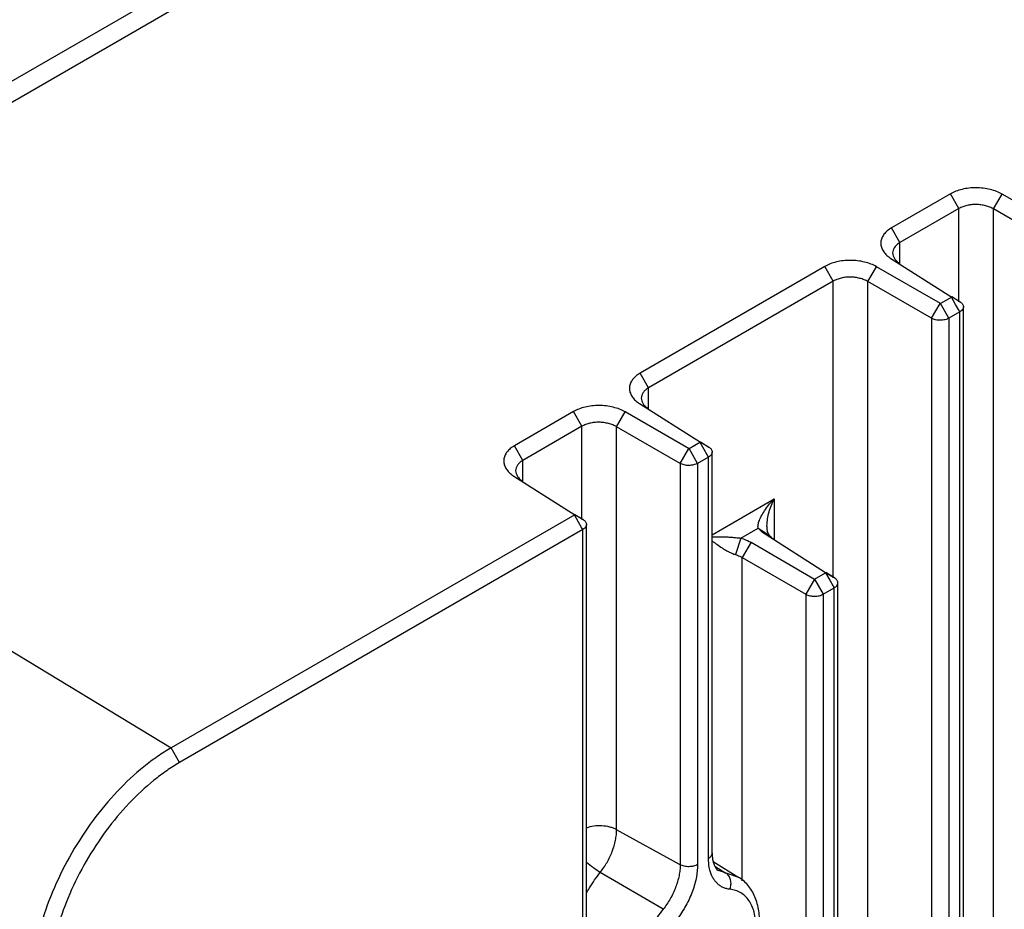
# Model space of a CAD drawing. Header units: inches. Extents: x 0 to 34, y 0 to 22.
# Tile 117 of 126: x 24.1 to 26.1, y 14 to 15.8. Entities that reach past the tile are written whole.
import ezdxf

# ---------------------------------------------------------------- set-up
doc = ezdxf.new("R2010")
doc.units = ezdxf.units.IN
doc.header["$LTSCALE"] = 1.87
doc.header["$MEASUREMENT"] = 0
doc.layers.get('0').update_dxf_attribs({"linetype": 'CONTINUOUS'})

msp = doc.modelspace()

# ---------------------------------------------------------------- linework, layer by layer
at = {"color": 7, "linetype": 'CONTINUOUS'}
for p, q in [((31.0296, 19.6623), (23.11, 15.0897)), ((23.1463, 15.0688), (31.0658, 19.6414)), ((25.9721, 15.4237), (25.8531, 15.355)), ((25.9889, 15.394), (25.9721, 15.4237)), ((26.0587, 15.3931), (26.076, 15.423)), ((26.2045, 15.3487), (26.076, 15.423)), ((25.9889, 15.394), (25.87, 15.3254)), ((25.9889, 15.2061), (25.9889, 15.394)), ((26.0587, 9.3014), (26.0587, 15.3931)), ((26.1868, 15.3191), (26.0587, 15.3931)), ((25.87, 15.3254), (25.8531, 15.355)), ((25.87, 15.2836), (25.87, 15.3254)), ((25.8519, 15.2936), (25.9743, 15.2158)), ((25.7189, 15.2775), (25.3468, 15.0627)), ((25.7357, 15.2479), (25.7189, 15.2775)), ((25.8056, 15.2469), (25.8228, 15.2768)), ((25.9514, 15.2026), (25.8228, 15.2768)), ((25.7357, 15.2479), (25.3637, 15.033)), ((25.7357, 14.6505), (25.7357, 15.2479)), ((25.8056, 9.1552), (25.8056, 15.2469)), ((25.9337, 15.173), (25.8056, 15.2469)), ((25.9743, 15.2158), (25.9514, 15.2026)), ((25.9911, 15.2061), (25.9738, 15.2161)), ((25.9821, 15.201), (25.9738, 15.2156)), ((25.9745, 15.2166), (25.9911, 15.2061)), ((25.9337, 15.173), (25.9509, 15.2028)), ((25.9686, 15.1732), (25.9518, 15.2028)), ((25.9881, 15.1905), (25.9821, 15.201)), ((25.998, 9.1115), (25.998, 15.1961)), ((25.9337, 15.173), (25.9337, 9.0883)), ((25.9907, 15.1859), (25.9686, 15.1732)), ((25.9686, 15.1732), (25.9686, 9.0885)), ((25.9907, 15.1859), (25.9881, 15.1905)), ((25.9907, 9.1013), (25.9907, 15.1859)), ((23.1463, 15.0688), (24.4022, 14.3081)), ((25.3637, 15.033), (25.3468, 15.0627)), ((25.3637, 14.9913), (25.3637, 15.033)), ((25.3456, 15.0012), (25.468, 14.9235)), ((25.2126, 14.9852), (25.0937, 14.9165)), ((25.2295, 14.9556), (25.2126, 14.9852)), ((25.2993, 14.9546), (25.3165, 14.9845)), ((25.4451, 14.9103), (25.3165, 14.9845)), ((25.2295, 14.9556), (25.1105, 14.8869)), ((25.2295, 14.7676), (25.2295, 14.9556)), ((25.2993, 14.1432), (25.2993, 14.9546)), ((25.4274, 14.8806), (25.2993, 14.9546)), ((25.1105, 14.8869), (25.0937, 14.9165)), ((25.468, 14.9235), (25.4451, 14.9103)), ((25.4758, 14.9087), (25.4675, 14.9232)), ((25.4848, 14.9138), (25.4676, 14.9237)), ((25.4682, 14.9243), (25.4848, 14.9138)), ((25.4274, 14.8806), (25.4446, 14.9105)), ((25.4623, 14.8809), (25.4455, 14.9105)), ((25.4818, 14.8982), (25.4758, 14.9087)), ((25.4844, 14.8936), (25.4818, 14.8982)), ((25.4917, 14.0959), (25.4917, 14.9038)), ((25.1105, 14.8451), (25.1105, 14.8869)), ((25.4274, 14.8806), (25.4274, 14.0727)), ((25.4844, 14.8936), (25.4623, 14.8809)), ((25.4623, 14.8809), (25.4623, 14.073)), ((25.4844, 14.0857), (25.4844, 14.8936)), ((25.0924, 14.8551), (25.2148, 14.7773)), ((25.4917, 14.7373), (25.6168, 14.8096)), ((25.6168, 14.8096), (25.6168, 14.7279)), ((25.2148, 14.7773), (24.4022, 14.3081)), ((25.2317, 14.7676), (25.2144, 14.7776)), ((25.2227, 14.7625), (25.2144, 14.7771)), ((25.2151, 14.7782), (25.2317, 14.7676)), ((25.2286, 14.752), (25.2227, 14.7625)), ((25.2386, 8.673), (25.2386, 14.7576)), ((25.2312, 14.7475), (24.419, 14.2785)), ((25.2312, 14.7475), (25.2286, 14.752)), ((25.2312, 8.6628), (25.2312, 14.7475)), ((25.5495, 14.7304), (25.5844, 14.7505)), ((25.5844, 14.7505), (25.6067, 14.7364)), ((25.5882, 14.7461), (25.5844, 14.7505)), ((25.5929, 14.742), (25.5882, 14.7461)), ((25.5983, 14.7382), (25.5929, 14.742)), ((25.7203, 14.6607), (25.5983, 14.7382)), ((25.5495, 14.7304), (25.5387, 14.6971)), ((25.5701, 14.7219), (25.5524, 14.6913)), ((25.5701, 14.7219), (25.6982, 14.6479)), ((25.5524, 14.0404), (25.5524, 14.6913)), ((25.5524, 14.6913), (25.6805, 14.6173)), ((25.6982, 14.6479), (25.7203, 14.6607)), ((25.7203, 14.6607), (25.7379, 14.6505)), ((25.7203, 14.6607), (25.729, 14.6454)), ((25.7379, 14.6505), (25.7207, 14.6614)), ((25.6982, 14.6479), (25.6805, 14.6173)), ((25.6982, 14.6479), (25.7155, 14.6176)), ((25.729, 14.6454), (25.7349, 14.6349)), ((25.7448, 9.3748), (25.7448, 14.6405)), ((25.6805, 14.6173), (25.6805, 9.3516)), ((25.7155, 14.6176), (25.7375, 14.6303)), ((25.7155, 14.6176), (25.7155, 9.3519)), ((25.7349, 14.6349), (25.7375, 14.6303)), ((25.7375, 9.3646), (25.7375, 14.6303)), ((24.419, 14.2785), (24.4022, 14.3081)), ((25.4274, 14.0727), (25.2993, 14.1432)), ((25.4935, 14.0793), (25.5454, 14.0472)), ((25.4974, 14.0695), (25.5193, 14.0559)), ((25.3929, 13.983), (25.2663, 14.0573)), ((25.5454, 14.0472), (25.5045, 14.0609))]:
    msp.add_line(p, q, dxfattribs=at)
for centre, radius, start, end in [((25.8811, 15.3414), 0.056, 233.0886, 238.5609), ((25.3748, 15.049), 0.056, 233.0886, 238.5609), ((25.1217, 14.9029), 0.056, 233.0886, 238.5609), ((25.5058, 13.9832), 0.0753, 55.3115, 58.2823)]:
    msp.add_arc(centre, radius, start, end, dxfattribs=at)
for points, knots in [([(26.076, 15.423), (26.0724, 15.4251), (26.0645, 15.4288), (26.0517, 15.4327), (26.0378, 15.4352), (26.0233, 15.4361), (26.009, 15.4353), (25.9954, 15.433), (25.983, 15.4292), (25.9754, 15.4257), (25.9721, 15.4237)], [0, 0, 0, 0, 0.115196, 0.240535, 0.372535, 0.507318, 0.641086, 0.770192, 0.890946, 1, 1, 1, 1]), ([(26.0587, 15.3931), (26.0563, 15.3945), (26.051, 15.397), (26.0425, 15.3998), (26.0332, 15.4016), (26.0237, 15.4023), (26.0141, 15.4018), (26.0049, 15.4004), (25.9965, 15.3978), (25.9913, 15.3954), (25.9889, 15.394)], [0, 0, 0, 0, 0.116003, 0.240841, 0.371021, 0.5037, 0.635864, 0.764542, 0.88703, 1, 1, 1, 1]), ([(25.8531, 15.355), (25.8501, 15.3533), (25.8445, 15.3495), (25.8377, 15.3426), (25.8332, 15.3349), (25.8314, 15.328), (25.8313, 15.3225), (25.8321, 15.317), (25.8348, 15.3102), (25.8401, 15.3028), (25.8448, 15.2985), (25.8474, 15.2966)], [0, 0, 0, 0, 0.144732, 0.276793, 0.397963, 0.511579, 0.567416, 0.623663, 0.740005, 0.864893, 1, 1, 1, 1]), ([(25.87, 15.3254), (25.8678, 15.3241), (25.8638, 15.3213), (25.859, 15.3162), (25.856, 15.3106), (25.8553, 15.3065), (25.8553, 15.3045)], [0, 0, 0, 0, 0.28654, 0.543965, 0.778312, 1, 1, 1, 1]), ([(25.8553, 15.3045), (25.8553, 15.3026), (25.856, 15.2986), (25.8578, 15.295), (25.859, 15.2932)], [0, 0, 0, 0, 0.48302, 1, 1, 1, 1]), ([(25.859, 15.2932), (25.8596, 15.2923), (25.8624, 15.2886), (25.8661, 15.2855), (25.8691, 15.2836)], [0, 0, 0, 0, 0.233948, 1, 1, 1, 1]), ([(25.8228, 15.2768), (25.8193, 15.2789), (25.8114, 15.2826), (25.7985, 15.2866), (25.7846, 15.289), (25.7702, 15.29), (25.7559, 15.2891), (25.7422, 15.2868), (25.7298, 15.2831), (25.7223, 15.2795), (25.7189, 15.2775)], [0, 0, 0, 0, 0.115196, 0.240535, 0.372535, 0.507318, 0.641086, 0.770192, 0.890946, 1, 1, 1, 1]), ([(25.8056, 15.2469), (25.8031, 15.2483), (25.7979, 15.2508), (25.7893, 15.2537), (25.7801, 15.2554), (25.7705, 15.2561), (25.761, 15.2557), (25.7518, 15.2542), (25.7433, 15.2516), (25.7381, 15.2492), (25.7357, 15.2479)], [0, 0, 0, 0, 0.116003, 0.240841, 0.371021, 0.5037, 0.635864, 0.764542, 0.88703, 1, 1, 1, 1]), ([(25.9971, 15.1923), (25.9965, 15.191), (25.9945, 15.1886), (25.9921, 15.1868), (25.9907, 15.1859)], [0, 0, 0, 0, 0.461853, 1, 1, 1, 1]), ([(25.9911, 15.2061), (25.9921, 15.2055), (25.994, 15.2042), (25.9962, 15.2017), (25.9977, 15.199), (25.998, 15.1971), (25.998, 15.1961)], [0, 0, 0, 0, 0.283553, 0.543677, 0.780279, 1, 1, 1, 1]), ([(25.998, 15.1961), (25.998, 15.1958), (25.9979, 15.1945), (25.9975, 15.1932), (25.9971, 15.1923)], [0, 0, 0, 0, 0.246368, 1, 1, 1, 1]), ([(25.9686, 15.1732), (25.9674, 15.1725), (25.9648, 15.1714), (25.9591, 15.1695), (25.9512, 15.1686), (25.9434, 15.1694), (25.9376, 15.1712), (25.9349, 15.1723), (25.9337, 15.173)], [0, 0, 0, 0, 0.112904, 0.236296, 0.498455, 0.761439, 0.885807, 1, 1, 1, 1]), ([(25.3468, 15.0627), (25.3438, 15.061), (25.3382, 15.0572), (25.3315, 15.0502), (25.3269, 15.0425), (25.3251, 15.0356), (25.325, 15.0302), (25.3258, 15.0247), (25.3285, 15.0179), (25.3338, 15.0104), (25.3385, 15.0062), (25.3411, 15.0042)], [0, 0, 0, 0, 0.144732, 0.276793, 0.397963, 0.511579, 0.567416, 0.623663, 0.740005, 0.864893, 1, 1, 1, 1]), ([(25.3637, 15.033), (25.3615, 15.0317), (25.3575, 15.029), (25.3527, 15.0239), (25.3497, 15.0182), (25.349, 15.0142), (25.349, 15.0122)], [0, 0, 0, 0, 0.28654, 0.543965, 0.778312, 1, 1, 1, 1]), ([(25.3165, 14.9845), (25.313, 14.9866), (25.3051, 14.9903), (25.2922, 14.9942), (25.2783, 14.9967), (25.2639, 14.9976), (25.2496, 14.9968), (25.2359, 14.9945), (25.2235, 14.9907), (25.216, 14.9872), (25.2126, 14.9852)], [0, 0, 0, 0, 0.115196, 0.240535, 0.372535, 0.507318, 0.641086, 0.770192, 0.890946, 1, 1, 1, 1]), ([(25.349, 15.0122), (25.349, 15.0103), (25.3497, 15.0063), (25.3515, 15.0026), (25.3527, 15.0009)], [0, 0, 0, 0, 0.48302, 1, 1, 1, 1]), ([(25.3527, 15.0009), (25.3533, 15), (25.3561, 14.9963), (25.3598, 14.9932), (25.3628, 14.9913)], [0, 0, 0, 0, 0.233948, 1, 1, 1, 1]), ([(25.2993, 14.9546), (25.2969, 14.956), (25.2916, 14.9585), (25.283, 14.9613), (25.2738, 14.9631), (25.2642, 14.9638), (25.2547, 14.9634), (25.2455, 14.9619), (25.237, 14.9593), (25.2319, 14.9569), (25.2295, 14.9556)], [0, 0, 0, 0, 0.116003, 0.240841, 0.371021, 0.5037, 0.635864, 0.764542, 0.88703, 1, 1, 1, 1]), ([(25.0937, 14.9165), (25.0906, 14.9148), (25.0851, 14.911), (25.0783, 14.9041), (25.0737, 14.8964), (25.0719, 14.8895), (25.0719, 14.884), (25.0727, 14.8785), (25.0753, 14.8717), (25.0807, 14.8643), (25.0854, 14.86), (25.088, 14.8581)], [0, 0, 0, 0, 0.144732, 0.276793, 0.397963, 0.511579, 0.567416, 0.623663, 0.740005, 0.864893, 1, 1, 1, 1]), ([(25.4908, 14.9), (25.4902, 14.8987), (25.4882, 14.8963), (25.4858, 14.8945), (25.4844, 14.8936)], [0, 0, 0, 0, 0.461853, 1, 1, 1, 1]), ([(25.4848, 14.9138), (25.4858, 14.9132), (25.4877, 14.9118), (25.49, 14.9094), (25.4914, 14.9067), (25.4917, 14.9047), (25.4917, 14.9038)], [0, 0, 0, 0, 0.283553, 0.543677, 0.780279, 1, 1, 1, 1]), ([(25.4917, 14.9038), (25.4917, 14.9035), (25.4916, 14.9022), (25.4912, 14.9009), (25.4908, 14.9)], [0, 0, 0, 0, 0.246368, 1, 1, 1, 1]), ([(25.1105, 14.8869), (25.1083, 14.8856), (25.1044, 14.8828), (25.0996, 14.8778), (25.0966, 14.8721), (25.0959, 14.868), (25.0959, 14.866)], [0, 0, 0, 0, 0.28654, 0.543965, 0.778312, 1, 1, 1, 1]), ([(25.4623, 14.8809), (25.4611, 14.8802), (25.4585, 14.879), (25.4528, 14.8772), (25.4449, 14.8763), (25.4371, 14.8771), (25.4313, 14.8789), (25.4286, 14.88), (25.4274, 14.8806)], [0, 0, 0, 0, 0.112904, 0.236296, 0.498455, 0.761439, 0.885807, 1, 1, 1, 1]), ([(25.0959, 14.866), (25.0959, 14.8641), (25.0966, 14.8601), (25.0984, 14.8565), (25.0995, 14.8548)], [0, 0, 0, 0, 0.48302, 1, 1, 1, 1]), ([(25.0995, 14.8548), (25.1001, 14.8538), (25.103, 14.8501), (25.1066, 14.847), (25.1097, 14.8451)], [0, 0, 0, 0, 0.233948, 1, 1, 1, 1]), ([(25.5868, 14.7658), (25.5883, 14.7697), (25.5921, 14.7774), (25.5992, 14.7885), (25.6075, 14.7993), (25.6136, 14.8062), (25.6168, 14.8096)], [0, 0, 0, 0, 0.235219, 0.482891, 0.738579, 1, 1, 1, 1]), ([(25.6022, 14.7554), (25.6022, 14.76), (25.6031, 14.7693), (25.6062, 14.7831), (25.6108, 14.7966), (25.6147, 14.8053), (25.6168, 14.8096)], [0, 0, 0, 0, 0.244613, 0.495279, 0.747739, 1, 1, 1, 1]), ([(25.2317, 14.7676), (25.2327, 14.767), (25.2346, 14.7657), (25.2368, 14.7632), (25.2382, 14.7605), (25.2386, 14.7586), (25.2386, 14.7576)], [0, 0, 0, 0, 0.283553, 0.543677, 0.780279, 1, 1, 1, 1]), ([(25.2386, 14.7576), (25.2386, 14.7573), (25.2385, 14.756), (25.2381, 14.7547), (25.2376, 14.7538)], [0, 0, 0, 0, 0.246368, 1, 1, 1, 1]), ([(25.5844, 14.7505), (25.5841, 14.7516), (25.5839, 14.7541), (25.5845, 14.7593), (25.5858, 14.7632), (25.5868, 14.7658)], [0, 0, 0, 0, 0.220283, 0.465145, 1, 1, 1, 1]), ([(25.2376, 14.7538), (25.237, 14.7525), (25.2351, 14.7501), (25.2326, 14.7483), (25.2312, 14.7475)], [0, 0, 0, 0, 0.461853, 1, 1, 1, 1]), ([(25.6034, 14.744), (25.6031, 14.7449), (25.6024, 14.7486), (25.6022, 14.7525), (25.6022, 14.7554)], [0, 0, 0, 0, 0.240229, 1, 1, 1, 1]), ([(25.6067, 14.7364), (25.6059, 14.7374), (25.6046, 14.7399), (25.6037, 14.7426), (25.6034, 14.744)], [0, 0, 0, 0, 0.472491, 1, 1, 1, 1]), ([(25.616, 14.7279), (25.615, 14.7286), (25.6116, 14.731), (25.6085, 14.7339), (25.6067, 14.7364)], [0, 0, 0, 0, 0.267562, 1, 1, 1, 1]), ([(25.4915, 14.7328), (25.4957, 14.733), (25.5021, 14.7332), (25.5109, 14.7331), (25.5179, 14.7329), (25.5253, 14.7326), (25.5331, 14.732), (25.5412, 14.7312), (25.5467, 14.7307), (25.5495, 14.7304)], [0, 0, 0, 0, 0.215775, 0.331334, 0.452421, 0.579446, 0.713083, 0.854418, 1, 1, 1, 1]), ([(25.4916, 14.7248), (25.4947, 14.7224), (25.5013, 14.7175), (25.5101, 14.7115), (25.5179, 14.7067), (25.5245, 14.703), (25.5314, 14.6997), (25.5363, 14.6979), (25.5387, 14.6971)], [0, 0, 0, 0, 0.211055, 0.449919, 0.580177, 0.717242, 0.859807, 1, 1, 1, 1]), ([(25.5495, 14.7304), (25.5514, 14.7299), (25.5585, 14.7277), (25.5654, 14.7246), (25.5701, 14.7219)], [0, 0, 0, 0, 0.262012, 1, 1, 1, 1]), ([(25.5387, 14.6971), (25.54, 14.6967), (25.5447, 14.6952), (25.5493, 14.6931), (25.5524, 14.6913)], [0, 0, 0, 0, 0.261712, 1, 1, 1, 1]), ([(25.7375, 14.6303), (25.7386, 14.631), (25.7406, 14.6324), (25.743, 14.6348), (25.7445, 14.6376), (25.7448, 14.6395), (25.7448, 14.6405)], [0, 0, 0, 0, 0.29108, 0.550495, 0.782585, 1, 1, 1, 1]), ([(25.7441, 14.644), (25.7438, 14.6446), (25.7423, 14.6473), (25.74, 14.6493), (25.7379, 14.6505)], [0, 0, 0, 0, 0.228562, 1, 1, 1, 1]), ([(25.7448, 14.6405), (25.7448, 14.6408), (25.7448, 14.642), (25.7445, 14.6432), (25.7441, 14.644)], [0, 0, 0, 0, 0.244934, 1, 1, 1, 1]), ([(25.6805, 14.6173), (25.6818, 14.6167), (25.6844, 14.6155), (25.6902, 14.6138), (25.6981, 14.6129), (25.7059, 14.6139), (25.7117, 14.6157), (25.7143, 14.6169), (25.7155, 14.6176)], [0, 0, 0, 0, 0.114192, 0.238541, 0.501516, 0.76368, 0.887075, 1, 1, 1, 1]), ([(24.4022, 14.3081), (24.3927, 14.3027), (24.3738, 14.2906), (24.3365, 14.2626), (24.2918, 14.2208), (24.2433, 14.1625), (24.2007, 14.0974), (24.1656, 14.028), (24.1394, 13.9568), (24.1255, 13.8972), (24.1199, 13.8509), (24.119, 13.8285), (24.119, 13.8175)], [0, 0, 0, 0, 0.055818, 0.114213, 0.237381, 0.367002, 0.500006, 0.633009, 0.762628, 0.885792, 0.944185, 1, 1, 1, 1]), ([(24.419, 14.2785), (24.4101, 14.2734), (24.3924, 14.262), (24.3574, 14.2358), (24.3154, 14.1965), (24.2698, 14.1417), (24.2298, 14.0806), (24.1968, 14.0154), (24.1722, 13.9486), (24.1592, 13.8925), (24.154, 13.8491), (24.153, 13.828), (24.153, 13.8178)], [0, 0, 0, 0, 0.055792, 0.11419, 0.237393, 0.366998, 0.500006, 0.633013, 0.762616, 0.885815, 0.94421, 1, 1, 1, 1]), ([(25.2993, 14.1432), (25.2972, 14.1443), (25.2928, 14.1463), (25.283, 14.1495), (25.2696, 14.1515), (25.2535, 14.1509), (25.243, 14.1484), (25.2381, 14.1466)], [0, 0, 0, 0, 0.112692, 0.233371, 0.489569, 0.751133, 1, 1, 1, 1]), ([(25.2663, 14.0573), (25.2714, 14.0637), (25.2805, 14.0772), (25.2909, 14.099), (25.2966, 14.1179), (25.2989, 14.1326), (25.2993, 14.1397), (25.2993, 14.1432)], [0, 0, 0, 0, 0.261326, 0.522549, 0.77196, 0.889315, 1, 1, 1, 1]), ([(25.4844, 14.0857), (25.4855, 14.0863), (25.4875, 14.0877), (25.4898, 14.0902), (25.4914, 14.093), (25.4917, 14.095), (25.4917, 14.0959)], [0, 0, 0, 0, 0.28819, 0.548295, 0.782244, 1, 1, 1, 1]), ([(25.4873, 14.0615), (25.4868, 14.0634), (25.485, 14.0713), (25.4844, 14.0795), (25.4844, 14.0857)], [0, 0, 0, 0, 0.23719, 1, 1, 1, 1]), ([(25.4917, 14.0959), (25.4917, 14.0929), (25.492, 14.0873), (25.4929, 14.0817), (25.4935, 14.0792)], [0, 0, 0, 0, 0.53325, 1, 1, 1, 1]), ([(25.2663, 14.0573), (25.2616, 14.06), (25.2521, 14.0664), (25.243, 14.0733), (25.2385, 14.0771)], [0, 0, 0, 0, 0.478087, 1, 1, 1, 1]), ([(25.4274, 14.0727), (25.4274, 14.0691), (25.427, 14.0617), (25.4245, 14.0463), (25.4186, 14.0266), (25.4077, 14.0038), (25.3982, 13.9896), (25.3929, 13.983)], [0, 0, 0, 0, 0.110685, 0.22804, 0.477451, 0.738674, 1, 1, 1, 1]), ([(25.4623, 14.073), (25.4623, 14.0637), (25.46, 14.0442), (25.4513, 14.0152), (25.4377, 13.9867), (25.4258, 13.969), (25.4191, 13.9606)], [0, 0, 0, 0, 0.227909, 0.477313, 0.738486, 1, 1, 1, 1]), ([(25.4623, 14.073), (25.4611, 14.0723), (25.4585, 14.0711), (25.4528, 14.0693), (25.4449, 14.0684), (25.4371, 14.0692), (25.4313, 14.0709), (25.4286, 14.0721), (25.4274, 14.0727)], [0, 0, 0, 0, 0.113478, 0.236616, 0.498487, 0.761189, 0.885296, 1, 1, 1, 1]), ([(25.4935, 14.0792), (25.494, 14.0769), (25.4953, 14.0729), (25.4972, 14.069), (25.4982, 14.0674)], [0, 0, 0, 0, 0.548077, 1, 1, 1, 1]), ([(25.4982, 14.0674), (25.4991, 14.066), (25.501, 14.0635), (25.5034, 14.0616), (25.5045, 14.0609)], [0, 0, 0, 0, 0.551297, 1, 1, 1, 1]), ([(25.2384, 14.0154), (25.2404, 14.0191), (25.2489, 14.0336), (25.2585, 14.0474), (25.2663, 14.0573)], [0, 0, 0, 0, 0.251952, 1, 1, 1, 1]), ([(25.5276, 14.0232), (25.5252, 14.0235), (25.5204, 14.0243), (25.5137, 14.0267), (25.5075, 14.0302), (25.502, 14.0347), (25.4971, 14.0401), (25.4915, 14.0488), (25.4886, 14.0563), (25.4873, 14.0615)], [0, 0, 0, 0, 0.122325, 0.241503, 0.359413, 0.478187, 0.599978, 0.726689, 1, 1, 1, 1]), ([(25.5276, 14.0232), (25.5287, 14.0262), (25.5301, 14.0325), (25.5294, 14.042), (25.5258, 14.0503), (25.5216, 14.0545), (25.5193, 14.0559)], [0, 0, 0, 0, 0.26377, 0.526263, 0.773759, 1, 1, 1, 1]), ([(25.5315, 13.8089), (25.5391, 13.8186), (25.5528, 13.8391), (25.5692, 13.872), (25.5808, 13.9059), (25.5871, 13.9394), (25.5877, 13.9715), (25.5828, 13.9965), (25.5754, 14.0143), (25.5682, 14.0262), (25.5594, 14.0367), (25.5524, 14.0425), (25.5487, 14.0451)], [0, 0, 0, 0, 0.14167, 0.283522, 0.421504, 0.552583, 0.674842, 0.788591, 0.842924, 0.895892, 0.948037, 1, 1, 1, 1]), ([(25.5276, 13.8116), (25.5356, 13.8217), (25.5501, 13.8432), (25.5665, 13.8777), (25.5771, 13.9128), (25.581, 13.9462), (25.5784, 13.9719), (25.5724, 13.9895), (25.5663, 14.0005), (25.5586, 14.0095), (25.5495, 14.0165), (25.539, 14.0213), (25.5314, 14.0228), (25.5276, 14.0232)], [0, 0, 0, 0, 0.155244, 0.310348, 0.458411, 0.593743, 0.712709, 0.766055, 0.815748, 0.86267, 0.908073, 0.953404, 1, 1, 1, 1]), ([(25.3929, 13.983), (25.3846, 13.9725), (25.3694, 13.9504), (25.3514, 13.9149), (25.3387, 13.8784), (25.3329, 13.8481), (25.3317, 13.825), (25.3324, 13.809), (25.3348, 13.7941), (25.3387, 13.7805), (25.3443, 13.7684), (25.3513, 13.758), (25.3598, 13.7494), (25.3664, 13.745), (25.3698, 13.7431)], [0, 0, 0, 0, 0.150008, 0.300632, 0.44641, 0.582798, 0.646344, 0.706359, 0.762704, 0.815454, 0.86489, 0.911541, 0.956234, 1, 1, 1, 1])]:
    msp.add_open_spline(points, degree=3, knots=knots, dxfattribs=at)

doc.saveas('drawing.dxf')
